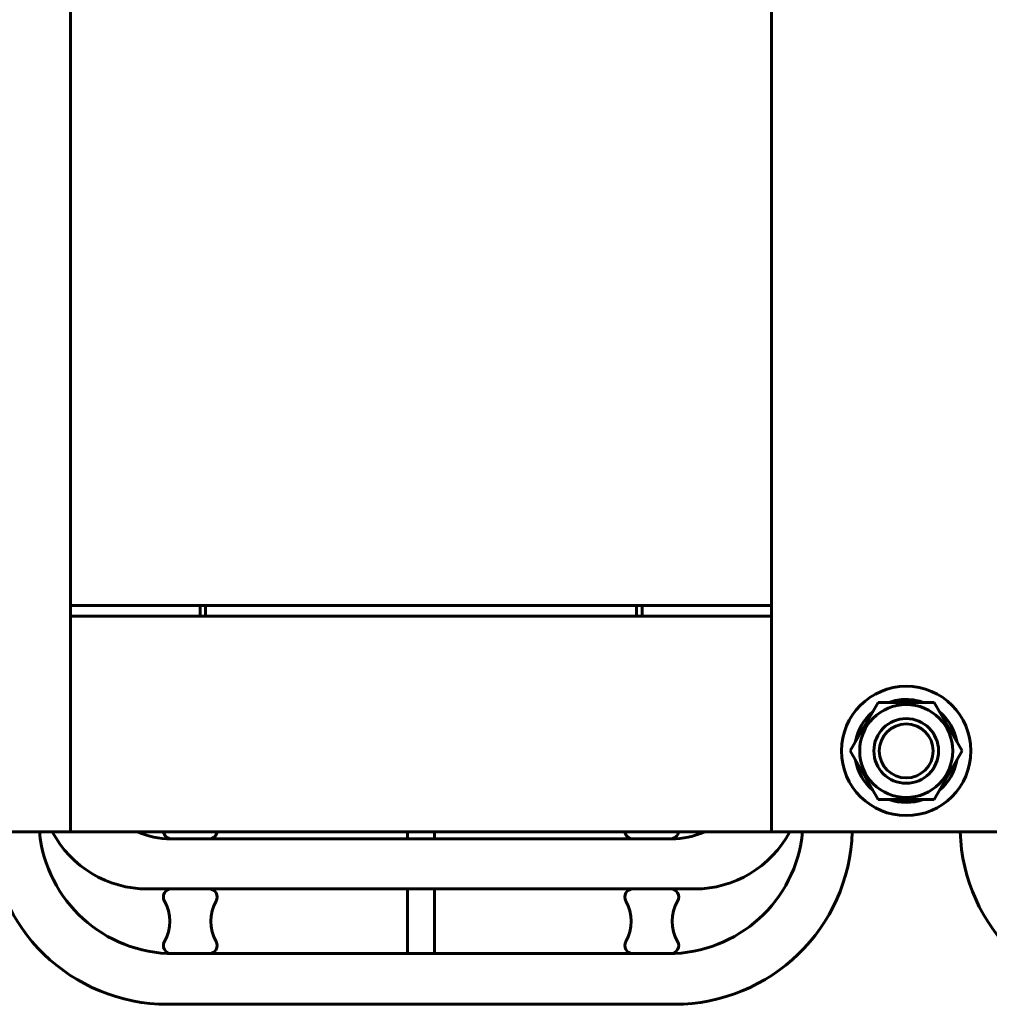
# Model space of a CAD drawing. Header units: millimetres. Extents: x 0 to 420, y 0 to 594.
# Tile 18 of 25: x 199 to 244, y 396 to 442. Entities that reach past the tile are written whole.
import ezdxf

# ---------------------------------------------------------------- set-up
doc = ezdxf.new("R2010")
doc.units = ezdxf.units.MM
doc.linetypes.add('K5LT_BASIC', pattern=[0])
doc.layers.add('Системный слой', color=7, linetype='Continuous')

# ---------------------------------------------------------------- blocks, each defined once
blk = doc.blocks.new('U191')
at = {"layer": 'Системный слой', "color": 150, "linetype": 'K5LT_BASIC', "lineweight": 60, "true_color": 0x0080ff}
for p, q in [((233.808, 414.929), (227.808, 414.929)), ((252.308, 414.929), (246.308, 414.929))]:
    blk.add_line(p, q, dxfattribs=at)
blk = doc.blocks.new('U192')
at = {"layer": 'Системный слой', "color": 150, "linetype": 'K5LT_BASIC', "lineweight": 60, "true_color": 0x0080ff}
for p, q in [((233.808, 414.429), (227.808, 414.429)), ((252.308, 414.429), (246.308, 414.429))]:
    blk.add_line(p, q, dxfattribs=at)
blk = doc.blocks.new('U193')
at = {"layer": 'Системный слой', "color": 150, "linetype": 'K5LT_BASIC', "lineweight": 60, "true_color": 0x0080ff}
for p, q in [((188.808, 404.429), (175.058, 404.429)), ((233.808, 404.429), (201.308, 404.429)), ((260.058, 404.429), (246.308, 404.429))]:
    blk.add_line(p, q, dxfattribs=at)
blk = doc.blocks.new('U194')
at = {"layer": 'Системный слой', "color": 150, "linetype": 'K5LT_BASIC', "lineweight": 60, "true_color": 0x0080ff}
for p, q in [((182.558, 414.429), (182.808, 414.429)), ((207.308, 414.429), (207.558, 414.429)), ((227.558, 414.429), (227.808, 414.429)), ((252.308, 414.429), (252.558, 414.429))]:
    blk.add_line(p, q, dxfattribs=at)
blk = doc.blocks.new('U204')
at = {"layer": 'Системный слой', "color": 150, "linetype": 'K5LT_BASIC', "lineweight": 60, "true_color": 0x0080ff}
for p, q in [((175.058, 414.929), (188.808, 414.929)), ((201.308, 414.929), (233.808, 414.929)), ((246.308, 414.929), (260.058, 414.929))]:
    blk.add_line(p, q, dxfattribs=at)
blk = doc.blocks.new('U215')
at = {"layer": 'Системный слой', "color": 150, "linetype": 'K5LT_BASIC', "lineweight": 60, "true_color": 0x0080ff}
for p, q in [((182.808, 414.429), (188.808, 414.429)), ((201.308, 414.429), (207.308, 414.429))]:
    blk.add_line(p, q, dxfattribs=at)
blk = doc.blocks.new('U216')
at = {"layer": 'Системный слой', "color": 150, "linetype": 'K5LT_BASIC', "lineweight": 60, "true_color": 0x0080ff}
for p, q in [((182.808, 414.929), (188.808, 414.929)), ((201.308, 414.929), (207.308, 414.929))]:
    blk.add_line(p, q, dxfattribs=at)
blk = doc.blocks.new('U223')
at = {"layer": 'Системный слой', "color": 150, "linetype": 'K5LT_BASIC', "lineweight": 60, "true_color": 0x0080ff}
for start, end in [(90, 109.54), (70.46, 79.1982), (130.46, 169.54), (10.46, 49.54), (190.46, 229.54), (310.46, 349.54), (250.46, 289.54)]:
    blk.add_arc((240.058, 408.179), 2.388, start, end, dxfattribs=at)

msp = doc.modelspace()

# ---------------------------------------------------------------- linework, layer by layer
at = {"layer": 'Системный слой', "color": 150, "linetype": 'K5LT_BASIC', "lineweight": 60, "true_color": 0x0080ff}
for p, q in [((201.3076, 404.4289), (201.3076, 461.9289)), ((233.8076, 404.4289), (233.8076, 461.9289)), ((207.3076, 414.9289), (207.3076, 414.4289)), ((207.5576, 414.9289), (227.5576, 414.9289)), ((207.5576, 414.9289), (207.5576, 414.4289)), ((227.5576, 414.9289), (227.5576, 414.4289)), ((227.8076, 414.4289), (227.8076, 414.9289)), ((207.5576, 414.4289), (227.5576, 414.4289)), ((240.0576, 410.5664), (240.0576, 410.4289)), ((240.5051, 410.5241), (240.5051, 410.4289)), ((238.7586, 410.4289), (237.4595, 408.1789)), ((241.3567, 410.4289), (238.7586, 410.4289)), ((242.6557, 408.1789), (241.3567, 410.4289)), ((237.4595, 408.1789), (238.7586, 405.9289)), ((241.3567, 405.9289), (242.6557, 408.1789)), ((238.7586, 405.9289), (241.3567, 405.9289)), ((188.8076, 404.4289), (201.3076, 404.4289)), ((216.9326, 404.1039), (216.9326, 404.4289)), ((218.1826, 404.4289), (218.1826, 404.1039)), ((246.3076, 404.4289), (233.8076, 404.4289)), ((229.1701, 404.1039), (205.9451, 404.1039)), ((207.7326, 404.1039), (205.9826, 404.1039)), ((218.1826, 404.1039), (216.9326, 404.1039)), ((229.1326, 404.1039), (227.3826, 404.1039)), ((230.2451, 401.7789), (204.8701, 401.7789)), ((205.9826, 401.7789), (207.7326, 401.7789)), ((216.9326, 401.7789), (218.1826, 401.7789)), ((216.9326, 398.7789), (216.9326, 401.7789)), ((218.1826, 401.7789), (218.1826, 398.7789)), ((227.3826, 401.7789), (229.1326, 401.7789)), ((207.7326, 398.7789), (205.9826, 398.7789)), ((229.0326, 398.7789), (206.0826, 398.7789)), ((218.1826, 398.7789), (216.9326, 398.7789)), ((229.1326, 398.7789), (227.3826, 398.7789)), ((229.3076, 396.4289), (205.8076, 396.4289))]:
    msp.add_line(p, q, dxfattribs=at)
for radius in [3, 2.1562, 1.5, 1.25]:
    msp.add_circle((240.0576, 408.1789), radius, dxfattribs=at)
for centre, radius, start, end in [((240.0576, 408.1789), 2.3875, 79.1982, 90), ((205.8076, 404.6789), 8.25, 181.7365, 270), ((206.0826, 405.0289), 6.25, 185.50888, 270), ((204.8701, 406.7789), 5, 208.0343, 270), ((205.9451, 407.8539), 3.75, 245.97014, 270), ((205.9826, 404.4789), 0.375, 187.66226, 270), ((207.7326, 404.4789), 0.375, 270, 352.33774), ((227.3826, 404.4789), 0.375, 187.66226, 270), ((229.0326, 405.0289), 6.25, 270, 354.49112), ((229.1326, 404.4789), 0.375, 270, 352.33774), ((229.1701, 407.8539), 3.75, 270, 294.02986), ((229.3076, 404.6789), 8.25, 270, 358.2635), ((230.2451, 406.7789), 5, 270, 331.9657), ((250.8076, 404.6789), 8.25, 181.7365, 270), ((205.9826, 401.4039), 0.375, 90, 210), ((207.7326, 401.4039), 0.375, 330, 90), ((227.3826, 401.4039), 0.375, 90, 210), ((229.1326, 401.4039), 0.375, 330, 90), ((204.0341, 400.2789), 1.875, 330, 30), ((209.6812, 400.2789), 1.875, 150, 210), ((225.4341, 400.2789), 1.875, 330, 30), ((231.0812, 400.2789), 1.875, 150, 210), ((205.9826, 399.1539), 0.375, 150, 270), ((207.7326, 399.1539), 0.375, 270, 30), ((227.3826, 399.1539), 0.375, 150, 270), ((229.1326, 399.1539), 0.375, 270, 30)]:
    msp.add_arc(centre, radius, start, end, dxfattribs=at)

# ---------------------------------------------------------------- block references
at = {"layer": 'Системный слой'}
for name in ['U204', 'U216', 'U191', 'U194', 'U215', 'U192', 'U223', 'U193']:
    msp.add_blockref(name, (0, 0), dxfattribs=at)

doc.saveas('drawing.dxf')
